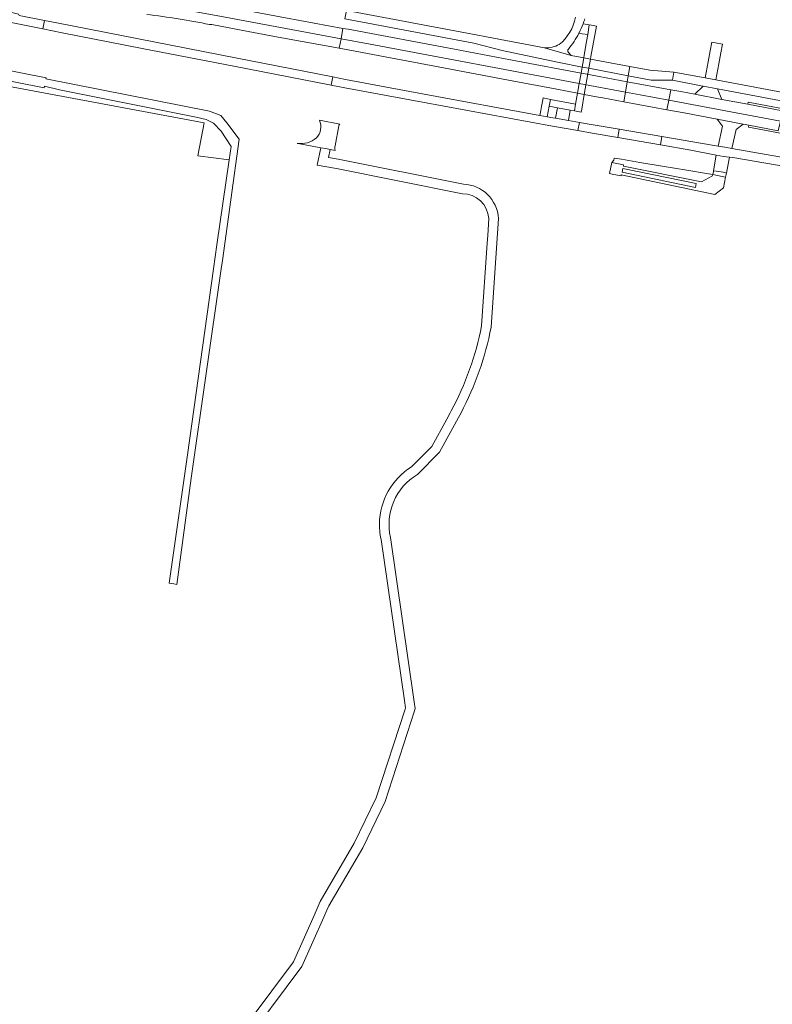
# Model space of a CAD drawing. Header units: metres. Extents: x 151213 to 156373, y 469495 to 475754.
# Tile 67 of 230: x 154609 to 154839, y 471276 to 471576. Entities that reach past the tile are written whole.
import ezdxf

# ---------------------------------------------------------------- set-up
doc = ezdxf.new("R2010")
doc.units = ezdxf.units.M
for name, color, linetype, lineweight in [('B-WE-OG-TERREIN_BEGROEID-GV', 252, 'Continuous', 18), ('B-WE-VH-GESLOTENVERHARDING-GV', 252, 'Continuous', 18), ('B-WE-VH-GESLOTENVERHARDING_BETON-GV', 252, 'Continuous', 18), ('B-WE-VH-HALFVERHARDING-GV', 252, 'Continuous', 18), ('B-WE-VH-HALFVERHARDING_GRASBETONSTEEN-GV', 252, 'Continuous', 18), ('B-WE-VH-ONVERHARD-GV', 252, 'Continuous', 18), ('B-WE-VH-OPENVERHARDING-GV', 252, 'Continuous', 18)]:
    doc.layers.add(name, color=color, linetype=linetype, lineweight=lineweight)

msp = doc.modelspace()

# ---------------------------------------------------------------- linework, layer by layer
at = {"layer": 'B-WE-OG-TERREIN_BEGROEID-GV', "flags": 128}
for points in [[(154616.525, 471555.71), (154616.437, 471555.255), (154598.289, 471558.755), (154547.81, 471568.811), (154539.973, 471570.336), (154539.653, 471568.729), (154542.05, 471568.313), (154594.372, 471557.646), (154600.812, 471556.585), (154665.235, 471544.583), (154663.347, 471534.433), (154672.885, 471533.247), (154673.481, 471537.36), (154670.446, 471542.003), (154668.106, 471544.398), (154665.837, 471545.58), (154662.808, 471546.228), (154621.14, 471554.627)], [(154790.239, 471533.149), (154789.612, 471532.435), (154793.251, 471531.776), (154793.186, 471531.354), (154816.993, 471526.508), (154820.355, 471528.399), (154820.428, 471528.753), (154818.504, 471529.12), (154812.524, 471530.102), (154805.021, 471531.35), (154798.196, 471532.485), (154792.572, 471533.421), (154790.334, 471533.793)], [(154793.054, 471530.634), (154792.796, 471529.474), (154815.159, 471524.839), (154815.42, 471526.003)]]:
    msp.add_lwpolyline(points, close=True, dxfattribs=at)
at = {"layer": 'B-WE-OG-TERREIN_BEGROEID-GV'}
for points in [[(154700.413, 471545.335, -0.3027462), (154699.489, 471539.917)], [(154706.358, 471543.653, -0.0527612), (154706.6, 471544.157)], [(154699.489, 471539.917, -0.2158767), (154693.653, 471538.286)], [(154705.206, 471536.138, -0.1555903), (154705.175, 471537.571)]]:
    msp.add_lwpolyline(points, format="xyb", dxfattribs=at)
at = {"layer": 'B-WE-OG-TERREIN_BEGROEID-GV', "flags": 128}
for points in [[(154706.6, 471544.157), (154700.413, 471545.335)], [(154705.175, 471537.571), (154706.358, 471543.653)], [(154693.653, 471538.286), (154693.923, 471538.236), (154700.829, 471536.951), (154702.374, 471536.664), (154703.698, 471536.418), (154705.206, 471536.138)]]:
    msp.add_lwpolyline(points, dxfattribs=at)
at = {"layer": 'B-WE-VH-GESLOTENVERHARDING-GV', "flags": 128}
for points in [[(154596.583, 471580.683), (154569.901, 471585.915), (154546.229, 471590.585), (154536.796, 471592.401), (154536.617, 471591.598), (154531.921, 471592.515), (154520.523, 471594.709), (154513.709, 471596.069), (154513.235, 471593.536), (154536.464, 471588.971), (154543.353, 471587.588), (154544.137, 471587.452), (154545.284, 471587.208), (154568.231, 471582.681), (154593.972, 471577.585), (154616.016, 471573.21), (154616.515, 471575.786), (154608.814, 471577.325), (154608.529, 471577.665), (154606.111, 471578.259)], [(154666.856, 471574.529), (154667.619, 471574.539), (154678.71, 471572.414), (154688.944, 471570.438), (154706.454, 471567.289), (154707, 471570.174), (154670.068, 471577.118), (154649.131, 471580.887), (154628.847, 471583.689), (154618.339, 471585.217), (154617.465, 471580.699)], [(154779.585, 471571.866), (154779.663, 471572.017)], [(154769.147, 471567.43), (154777.253, 471565.061), (154776.424, 471566.049)]]:
    msp.add_lwpolyline(points, dxfattribs=at)
for points in [[(154618.339, 471585.217), (154628.847, 471583.689), (154649.131, 471580.887), (154670.068, 471577.118), (154707, 471570.174), (154707.605, 471573.366), (154690.073, 471576.589), (154673.735, 471579.657), (154658.213, 471582.632), (154632.849, 471587.374), (154619.264, 471590.002)], [(154708.147, 471576.233), (154747.516, 471568.822), (154756.18, 471566.616), (154757.581, 471566.334), (154773.54, 471562.91), (154780.586, 471561.574), (154780.776, 471562.65), (154781.075, 471564.346), (154777.253, 471565.061), (154769.147, 471567.43), (154751.424, 471570.794), (154748.255, 471571.39), (154708.627, 471578.767)], [(154616.515, 471575.786), (154616.016, 471573.21), (154621.858, 471572.051), (154646.298, 471567.267), (154674.319, 471561.846), (154703.987, 471556.035), (154704.535, 471558.538), (154674.782, 471564.342), (154620.295, 471575.031)], [(154783.275, 471564.757), (154784.936, 471574.069), (154783.401, 471574.332), (154782.776, 471574.439), (154782.276, 471571.461), (154781.926, 471569.376), (154781.215, 471565.14), (154781.075, 471564.346), (154783.134, 471563.96)], [(154760.84, 471563.366), (154741.618, 471566.986), (154709.163, 471573.08), (154707.605, 471573.366), (154707, 471570.174), (154715.948, 471568.492), (154779.697, 471556.536), (154780.259, 471559.724)], [(154707, 471570.174), (154706.454, 471567.289), (154708.03, 471567.006), (154709.661, 471566.698), (154734.535, 471561.996), (154758.089, 471557.558), (154772.909, 471554.806), (154779.181, 471553.614), (154779.697, 471556.536), (154715.948, 471568.492)], [(154780.259, 471559.724), (154779.697, 471556.536), (154779.181, 471553.614), (154781.24, 471553.223), (154782.644, 471561.183), (154783.134, 471563.96), (154781.075, 471564.346), (154780.776, 471562.65), (154780.586, 471561.574)], [(154794.839, 471560.013), (154795.125, 471561.715), (154783.134, 471563.96), (154781.075, 471564.346), (154780.776, 471562.65), (154780.586, 471561.574), (154782.644, 471561.183), (154794.653, 471558.906)], [(154793.812, 471553.889), (154794.351, 471557.101), (154785.765, 471558.699), (154780.474, 471559.684), (154780.259, 471559.724), (154779.697, 471556.536)], [(154794.653, 471558.906), (154782.644, 471561.183), (154780.586, 471561.574), (154780.259, 471559.724), (154780.474, 471559.684), (154785.765, 471558.699), (154794.351, 471557.101)], [(154808.142, 471557.52), (154808.612, 471560.049), (154801.195, 471560.579), (154795.125, 471561.715), (154794.839, 471560.013), (154794.653, 471558.906), (154801.602, 471557.588)], [(154818.113, 471558.284), (154808.612, 471560.049), (154808.142, 471557.52), (154816.958, 471555.867), (154817.537, 471555.755), (154821.908, 471554.907), (154825.655, 471554.181), (154905.795, 471539.128), (154906.274, 471541.67), (154821.359, 471557.658)], [(154704.535, 471558.538), (154703.987, 471556.035), (154708.181, 471555.214), (154731.867, 471550.834), (154771.54, 471543.533), (154779.277, 471542.187), (154779.734, 471544.685), (154776.474, 471545.246), (154772.494, 471545.93), (154771.616, 471546.081), (154769.937, 471546.39), (154767.69, 471546.804), (154732.375, 471553.308), (154708.337, 471557.796)], [(154779.181, 471553.614), (154781.24, 471553.223), (154784.999, 471552.508), (154786.928, 471552.141), (154793.319, 471550.957), (154793.812, 471553.889), (154779.697, 471556.536)], [(154807.011, 471551.433), (154807.606, 471554.635), (154794.351, 471557.101), (154793.812, 471553.889), (154798.309, 471553.046)], [(154779.181, 471553.614), (154778.592, 471550.273), (154778.219, 471548.158), (154780.278, 471547.771), (154780.447, 471548.729), (154781.24, 471553.223)], [(154806.47, 471548.52), (154807.011, 471551.433), (154798.309, 471553.046), (154793.812, 471553.889), (154793.319, 471550.957)], [(154810.711, 471554.057), (154807.606, 471554.635), (154807.011, 471551.433), (154841.078, 471545.023), (154841.769, 471548.22), (154831.117, 471550.231), (154823.228, 471551.71), (154814.978, 471553.257)], [(154778.592, 471550.273), (154770.958, 471551.707), (154770.553, 471549.597), (154773.055, 471549.127), (154776.956, 471548.395), (154778.219, 471548.158)], [(154806.47, 471548.52), (154811.72, 471547.547), (154821.822, 471545.647), (154829.76, 471544.153), (154831.419, 471543.841), (154840.453, 471542.136), (154841.078, 471545.023), (154807.011, 471551.433)], [(154791.915, 471542.591), (154783.942, 471543.962), (154779.734, 471544.685), (154779.277, 471542.187), (154783.629, 471541.43), (154791.491, 471540.062)], [(154804.478, 471537.802), (154804.951, 471540.349), (154791.915, 471542.591), (154791.491, 471540.062)], [(154902.366, 471520.914), (154902.846, 471523.461), (154849.532, 471532.665), (154826.309, 471536.732), (154824.149, 471537.11), (154822.074, 471537.427), (154820.897, 471537.607), (154804.951, 471540.349), (154804.478, 471537.802), (154813.748, 471536.189), (154820.483, 471534.882), (154821.506, 471534.702), (154823.726, 471534.311), (154825.52, 471534.07), (154826.525, 471533.935)]]:
    msp.add_lwpolyline(points, close=True, dxfattribs=at)
at = {"layer": 'B-WE-VH-GESLOTENVERHARDING-GV'}
for points in [[(154647.697, 471577.593, -0.0218187), (154666.856, 471574.529)], [(154778.529, 471576.741, -0.183277), (154773.613, 471568.477)], [(154779.663, 471572.017, 0.0280162), (154780.882, 471574.763)], [(154780.882, 471574.763, 0.014628), (154781.398, 471576.254)], [(154776.379, 471567.038, 0.0535029), (154779.585, 471571.866)], [(154773.613, 471568.477, -0.1426662), (154769.147, 471567.43)], [(154776.424, 471566.049, -0.3932946), (154776.379, 471567.038)]]:
    msp.add_lwpolyline(points, format="xyb", dxfattribs=at)
at = {"layer": 'B-WE-VH-GESLOTENVERHARDING_BETON-GV', "flags": 128}
for points in [[(154744.352, 471525.838), (154706.123, 471533.444), (154703.199, 471533.975), (154703.698, 471536.418), (154702.374, 471536.664), (154700.829, 471536.951), (154699.743, 471531.636), (154705.578, 471530.578), (154744.031, 471522.927)], [(154752.114, 471515.365), (154751.759, 471510.154), (154751.597, 471507.786), (154749.878, 471482.567)], [(154752.777, 471482.194), (154755.038, 471515.359)], [(154740.613, 471456.644), (154740.295, 471456.064), (154739.245, 471454.143), (154734.699, 471445.828), (154728.505, 471439.579)], [(154730.328, 471437.273), (154737.061, 471444.067), (154742.253, 471453.564), (154742.852, 471454.659), (154743.628, 471456.092)], [(154663.677, 471242.83), (154674.705, 471259.949), (154675.301, 471260.746), (154676.212, 471261.965), (154695.043, 471287.139), (154701.752, 471302.207), (154702.717, 471304.375), (154703.286, 471305.653), (154713.62, 471323.4), (154720.452, 471337.47), (154729.436, 471365.177), (154729.65, 471365.838), (154729.354, 471367.884), (154722.11, 471418)], [(154719.239, 471417.467), (154726.343, 471368.32), (154726.665, 471366.092), (154726.537, 471365.698), (154717.739, 471338.562), (154711.043, 471324.773), (154700.685, 471306.984), (154699.737, 471304.854), (154698.775, 471302.695), (154692.511, 471288.625), (154672.936, 471262.456), (154672.307, 471261.615), (154672.14, 471261.355), (154661.169, 471244.325)]]:
    msp.add_lwpolyline(points, dxfattribs=at)
at = {"layer": 'B-WE-VH-GESLOTENVERHARDING_BETON-GV'}
for points in [[(154755.038, 471515.359, 0.3880466), (154744.352, 471525.838)], [(154744.031, 471522.927, -0.3899645), (154752.114, 471515.365)], [(154749.878, 471482.567, -0.077281), (154740.613, 471456.644)], [(154743.628, 471456.092, 0.0752044), (154752.777, 471482.194)], [(154728.505, 471439.579, 0.2561701), (154718.739, 471422.215)], [(154722.11, 471418, -0.3255288), (154730.328, 471437.273)], [(154718.739, 471422.215, 0.0241909), (154718.813, 471420.232)], [(154718.813, 471420.232, 0.0340246), (154719.239, 471417.467)]]:
    msp.add_lwpolyline(points, format="xyb", dxfattribs=at)
at = {"layer": 'B-WE-VH-HALFVERHARDING-GV', "flags": 128}
for points in [[(155148.199, 471491.28), (155098.736, 471500.541), (155060.373, 471507.723), (155010.491, 471516.974), (155001.927, 471518.615), (154963.054, 471526.074), (154914.574, 471535.085), (154905.362, 471536.824), (154831.228, 471550.821), (154831.117, 471550.231), (154841.769, 471548.22), (154905.251, 471536.234), (154914.463, 471534.495), (154962.944, 471525.484), (155001.822, 471518.026), (155010.378, 471516.385), (155060.263, 471507.133), (155098.626, 471499.951), (155098.645, 471499.948), (155148.089, 471490.69)], [(154840.453, 471542.136), (154831.419, 471543.841), (154831.308, 471543.251), (154858.42, 471538.135)]]:
    msp.add_lwpolyline(points, dxfattribs=at)
for points in [[(154820.658, 471529.896), (154822.985, 471529.563), (154823.599, 471529.475), (154824.618, 471529.234), (154825.125, 471531.952), (154825.52, 471534.07), (154823.726, 471534.311), (154821.506, 471534.702)], [(154823.31, 471528.148), (154824.385, 471527.982), (154824.618, 471529.234), (154823.599, 471529.475), (154822.985, 471529.563), (154820.658, 471529.896), (154820.624, 471529.705), (154820.428, 471528.753)]]:
    msp.add_lwpolyline(points, close=True, dxfattribs=at)
at = {"layer": 'B-WE-VH-HALFVERHARDING_GRASBETONSTEEN-GV', "flags": 128}
for points in [[(154789.612, 471532.435), (154788.966, 471529.066), (154789.745, 471528.906), (154792.511, 471528.338), (154792.527, 471528.64), (154821.123, 471522.692), (154823.747, 471524.694), (154824.385, 471527.982), (154823.31, 471528.148), (154820.428, 471528.753), (154820.355, 471528.399), (154816.993, 471526.508), (154793.186, 471531.354), (154793.251, 471531.776)], [(154815.159, 471524.839), (154792.796, 471529.474), (154793.054, 471530.634), (154815.42, 471526.003)]]:
    msp.add_lwpolyline(points, close=True, dxfattribs=at)
at = {"layer": 'B-WE-VH-ONVERHARD-GV', "flags": 128}
msp.add_lwpolyline([(154598.289, 471558.755), (154616.437, 471555.255), (154616.525, 471555.71), (154621.14, 471554.627), (154662.808, 471546.228), (154665.837, 471545.58), (154668.106, 471544.398), (154670.446, 471542.003), (154673.481, 471537.36), (154672.885, 471533.247), (154669.133, 471507.346), (154668.102, 471500), (154660.132, 471443.221), (154654.586, 471404.059), (154655.959, 471403.857), (154656.905, 471403.718), (154661.253, 471436.161), (154670.438, 471500), (154670.807, 471502.566), (154675.885, 471539.574), (154672.155, 471544.574), (154670.301, 471546.78), (154666.859, 471548.09), (154616.958, 471557.961), (154617.025, 471558.309), (154582.379, 471565.122)], dxfattribs=at)
at = {"layer": 'B-WE-VH-OPENVERHARDING-GV'}
msp.add_lwpolyline([(154780.882, 471574.763, -0.0280162), (154779.663, 471572.017)], format="xyb", dxfattribs=at)
at = {"layer": 'B-WE-VH-OPENVERHARDING-GV', "flags": 128}
for points in [[(154782.276, 471571.461), (154782.776, 471574.439), (154780.882, 471574.763)], [(154779.663, 471572.017), (154779.585, 471571.866), (154780.627, 471571.709), (154782.276, 471571.461)]]:
    msp.add_lwpolyline(points, dxfattribs=at)
for points in [[(154818.113, 471558.284), (154821.359, 471557.658), (154822.3, 471562.568), (154822.933, 471565.873), (154823.449, 471568.565), (154820.179, 471569.127), (154819.676, 471566.49), (154819.048, 471563.195)], [(154817.537, 471555.755), (154814.978, 471553.257), (154823.228, 471551.71), (154821.908, 471554.907)], [(154767.981, 471548.317), (154767.69, 471546.804), (154769.937, 471546.39), (154770.553, 471549.597), (154770.958, 471551.707), (154768.713, 471552.128), (154768.501, 471551.025), (154768.219, 471549.555)], [(154772.494, 471545.93), (154776.474, 471545.246), (154776.956, 471548.395), (154773.055, 471549.127)], [(154821.822, 471545.647), (154823.381, 471543.482), (154822.074, 471537.427), (154824.149, 471537.11), (154826.309, 471536.732), (154827.545, 471542.493), (154829.76, 471544.153)]]:
    msp.add_lwpolyline(points, close=True, dxfattribs=at)

doc.saveas('drawing.dxf')
